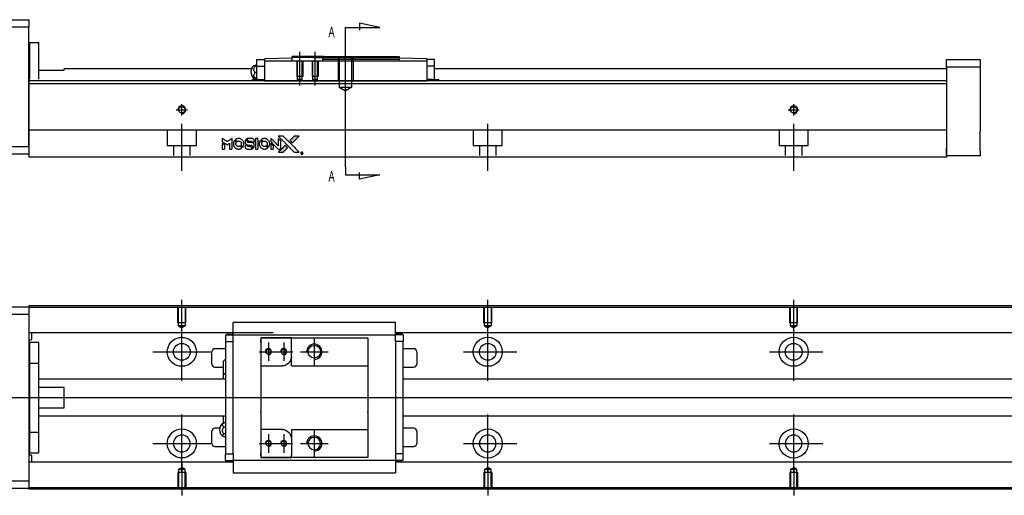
# Model space of a CAD drawing. Header units: millimetres. Extents: x -295 to 3135, y -1402 to 860.
# Tile 8 of 31: x -26 to 296, y -810 to -654. Entities that reach past the tile are written whole.
import ezdxf
from ezdxf.lldxf.tags import DXFTag

# ---------------------------------------------------------------- set-up
doc = ezdxf.new("R2010")
doc.units = ezdxf.units.MM
doc.layers.get('0').update_dxf_attribs({"linetype": 'CONTINUOUS'})
doc.styles.add('CHN', font='Microsoft JhengHei.ttf')
tags = doc.linetypes.add('DASHED', pattern=[25.72, 12.86, -12.86]).pattern_tags.tags
tags[6:7] = [DXFTag(74, 4), DXFTag(75, 0), DXFTag(340, '0'), DXFTag(46, 0.0), DXFTag(50, 0.0), DXFTag(44, 0.0), DXFTag(45, 0.0)]
tags[4:5] = [DXFTag(74, 4), DXFTag(75, 0), DXFTag(340, '0'), DXFTag(46, 0.0), DXFTag(50, 0.0), DXFTag(44, 0.0), DXFTag(45, 0.0)]
tags = doc.linetypes.add('HIDDEN', pattern=[0.5, 0.25, -0.25]).pattern_tags.tags
tags[6:7] = [DXFTag(74, 4), DXFTag(75, 0), DXFTag(340, '0'), DXFTag(46, 0.0), DXFTag(50, 0.0), DXFTag(44, 0.0), DXFTag(45, 0.0)]
tags[4:5] = [DXFTag(74, 4), DXFTag(75, 0), DXFTag(340, '0'), DXFTag(46, 0.0), DXFTag(50, 0.0), DXFTag(44, 0.0), DXFTag(45, 0.0)]

# ---------------------------------------------------------------- blocks, each defined once
blk = doc.blocks.new('MosionX logo(完整正式版)')
h = blk.add_hatch(color=22)
h.dxf.hatch_style = 1
h.paths.add_polyline_path([(-1416, 1831), (-1517, 1831), (-1619, 1831), (-1707, 1742, 0.000288), (-1740, 1709, 0.000479), (-1769, 1680, 0.000013), (-1794, 1654, 0.197177), (-1794, 1654, 0.197497), (-1794, 1653, 0.00004), (-1779, 1638, 0.000834), (-1763, 1622, 0.000506), (-1744, 1603), (-1694, 1552), (-1555, 1692)])
h.paths.add_polyline_path([(-1892, 1355), (-1942, 1405, 0.000476), (-1962, 1424, 0.000789), (-1978, 1441, 0.000035), (-1993, 1455, 0.19758), (-1993, 1456, 0.198396), (-1994, 1455, 0.000019), (-2014, 1435, 0.000582), (-2036, 1413, 0.000351), (-2062, 1387, 0.000108), (-2174, 1275, 0.000692), (-2230, 1218, 0.000077), (-2269, 1179, 0.197527), (-2269, 1178, 0.410181), (-2269, 1177, 0.000493), (-2248, 1177, 0.002424), (-2219, 1177, 0.000529), (-2169, 1177), (-2070, 1177), (-1981, 1266)])
at = {"color": 22}
for points in [[(-4562, 1668), (-4562, 1603), (-4545, 1592, -0.000297), (-4534, 1586, -0.000037), (-4510, 1571, -0.000043), (-4482, 1554, -0.000036), (-4452, 1535, 0.000044), (-4422, 1517, 0.000063), (-4396, 1501, 0.000035), (-4374, 1488, 0.0009), (-4368, 1484), (-4360, 1479), (-4348, 1486, 0.001175), (-4342, 1490, 0.000208), (-4329, 1498, 0.000225), (-4315, 1506, 0.000203), (-4300, 1516, -0.000711), (-4286, 1525, -0.001119), (-4274, 1532, -0.000263), (-4263, 1539, -0.04589), (-4262, 1539, -0.519312), (-4261, 1539, -0.001914), (-4261, 1521, -0.003124), (-4260, 1493, -0.000285), (-4260, 1421), (-4260, 1303), (-4219, 1303, 0.001727), (-4189, 1303, 0.025279), (-4179, 1303, 0.073886), (-4173, 1305, 0.07426), (-4167, 1308, 0.03264), (-4166, 1310, 0.01784), (-4164, 1311, 0.017712), (-4163, 1313, 0.026854), (-4162, 1315), (-4160, 1319), (-4160, 1526), (-4159, 1733), (-4162, 1731, -0.004595), (-4163, 1730, -0.00016), (-4169, 1726, -0.000298), (-4177, 1722, -0.000208), (-4185, 1717, 0.000986), (-4210, 1701, 0.00025), (-4250, 1676, 0.000268), (-4292, 1650, 0.000436), (-4329, 1627, -0.002932), (-4341, 1619, -0.004718), (-4351, 1613, -0.001113), (-4360, 1608, -0.227179), (-4361, 1608, -0.045982), (-4362, 1608, -0.000145), (-4374, 1616, -0.000825), (-4387, 1624, -0.000517), (-4403, 1634, 0.000056), (-4458, 1668, 0.000289), (-4488, 1687, 0.000481), (-4511, 1701, 0.000418), (-4535, 1715), (-4562, 1732)], [(-4068, 1643, 0.064158), (-4094, 1594, 0.06356), (-4108, 1539, 0.064004), (-4107, 1483, 0.066747), (-4091, 1429, 0.04321), (-4073, 1396, 0.044737), (-4050, 1367, 0.044901), (-4021, 1342, 0.044184), (-3989, 1323, 0.026293), (-3965, 1313, 0.033344), (-3941, 1306, 0.033227), (-3917, 1303, 0.025815), (-3890, 1302, 0.023119), (-3864, 1304, 0.031044), (-3841, 1308, 0.031337), (-3819, 1315, 0.024258), (-3796, 1325, 0.015622), (-3788, 1329, 0.008495), (-3778, 1335, 0.008415), (-3769, 1341, 0.020814), (-3763, 1346), (-3760, 1348), (-3791, 1379, 0.002843), (-3814, 1403, 0.033917), (-3823, 1411, 0.087906), (-3831, 1414, 0.073302), (-3839, 1416, 0.022047), (-3843, 1415, 0.026465), (-3847, 1415, 0.022233), (-3851, 1414, 0.009985), (-3857, 1412, -0.039011), (-3876, 1407, -0.044398), (-3896, 1406, -0.045096), (-3915, 1408, -0.04265), (-3934, 1413, -0.071154), (-3961, 1428, -0.068827), (-3983, 1450, -0.068713), (-3998, 1476, -0.070507), (-4005, 1506, -0.028605), (-4006, 1519, -0.031418), (-4005, 1531, -0.031044), (-4002, 1544, -0.02668), (-3998, 1556, 0.038913), (-3996, 1564, 0.043732), (-3995, 1571, 0.047754), (-3995, 1578, 0.075756), (-3997, 1583, 0.07294), (-3999, 1586, 0.003456), (-4006, 1594, 0.005023), (-4017, 1605, 0.002422), (-4030, 1619, 0.000819), (-4042, 1631, 0.001349), (-4053, 1641, 0.0001), (-4062, 1650, 0.205335), (-4062, 1651, 0.219821), (-4063, 1650, 0.002494), (-4064, 1648, 0.007089), (-4066, 1646, 0.004494)], [(-3917, 1731, 0.024131), (-3935, 1728, 0.022344), (-3954, 1723, 0.021883), (-3972, 1717, 0.020884), (-3990, 1709, 0.010669), (-4000, 1703, 0.010389), (-4011, 1697, 0.010913), (-4020, 1692, 0.022227), (-4026, 1687), (-4029, 1685), (-3996, 1653, 0.002452), (-3984, 1640, 0.003628), (-3972, 1630, 0.001662), (-3963, 1621, 0.070159), (-3960, 1619, 0.047671), (-3958, 1618, 0.018624), (-3956, 1618, 0.017921), (-3953, 1617, 0.018804), (-3950, 1617, 0.018255), (-3946, 1617, 0.041312), (-3943, 1617, 0.037164), (-3939, 1618, 0.012342), (-3935, 1620, -0.015101), (-3924, 1624, -0.035998), (-3916, 1626, -0.033244), (-3907, 1627, -0.011249), (-3894, 1627, -0.004059), (-3883, 1627, -0.019693), (-3877, 1627, -0.027943), (-3872, 1626, -0.014411), (-3866, 1624, -0.033089), (-3851, 1619, -0.033887), (-3838, 1613, -0.034021), (-3825, 1604, -0.033942), (-3814, 1594, -0.02816), (-3804, 1582, -0.035032), (-3796, 1570, -0.035269), (-3790, 1557, -0.029196), (-3785, 1543, -0.037862), (-3782, 1526, -0.043657), (-3782, 1510, -0.043064), (-3784, 1494, -0.035184), (-3790, 1477, 0.033699), (-3792, 1470, 0.052815), (-3793, 1463, 0.059167), (-3793, 1456, 0.058972), (-3791, 1450, 0.059208), (-3788, 1445, 0.021125), (-3783, 1439, 0.008691), (-3773, 1429, 0.000851), (-3749, 1405, 0.001873), (-3736, 1393, 0.013884), (-3730, 1387, 0.022355), (-3726, 1385, 0.341453), (-3725, 1385, 0.073011), (-3722, 1388, 0.004587), (-3714, 1399, 0.00748), (-3707, 1411, 0.016837), (-3702, 1420, 0.028606), (-3692, 1443, 0.031352), (-3685, 1465, 0.031004), (-3681, 1489, 0.0268), (-3680, 1514, 0.026698), (-3681, 1541, 0.03002), (-3686, 1566, 0.030357), (-3693, 1590, 0.028554), (-3703, 1614, 0.062944), (-3732, 1658, 0.062206), (-3772, 1694, 0.062448), (-3819, 1719, 0.064355), (-3870, 1731, 0.017377), (-3880, 1731, 0.008369), (-3893, 1731, 0.008367), (-3907, 1731, 0.01757)], [(-3610, 1675, 0.023289), (-3616, 1665, 0.026845), (-3621, 1655, 0.026047), (-3626, 1644, 0.019751), (-3629, 1631, 0.013249), (-3631, 1624, 0.025169), (-3631, 1618, 0.016532), (-3632, 1611, 0.002937), (-3632, 1598, 0.003317), (-3632, 1586, 0.011808), (-3631, 1578, 0.01777), (-3631, 1572, 0.021476), (-3630, 1567, 0.04325), (-3623, 1544, 0.045753), (-3612, 1523, 0.04649), (-3598, 1505, 0.047672), (-3581, 1490, 0.025315), (-3573, 1485, 0.015208), (-3564, 1480, 0.01512), (-3554, 1476, 0.022488), (-3546, 1473, 0.027857), (-3532, 1469, 0.034138), (-3519, 1467, 0.014286), (-3499, 1467, 0.00124), (-3449, 1467, -0.00103), (-3418, 1467, -0.002552), (-3396, 1466, -0.001594), (-3379, 1466, -0.047676), (-3374, 1466, -0.085307), (-3367, 1463, -0.097789), (-3361, 1457, -0.085947), (-3357, 1450, -0.051339), (-3356, 1440, 0.014634), (-3355, 1436, 0.015028), (-3355, 1433, 0.014927), (-3354, 1430, 0.059415), (-3353, 1429, 0.070595), (-3351, 1425, 0.00028), (-3315, 1389, 0.000111), (-3279, 1352, 0.200239), (-3277, 1352, 0.268906), (-3276, 1352, 0.001866), (-3271, 1361, 0.007532), (-3267, 1370, 0.017818), (-3263, 1376, 0.013256), (-3261, 1383, 0.011636), (-3258, 1391, 0.011528), (-3256, 1399, 0.012303), (-3254, 1407, 0.0423), (-3252, 1419, 0.013657), (-3252, 1437, 0.013857), (-3252, 1455, 0.037428), (-3254, 1468, 0.014927), (-3256, 1477, 0.0122), (-3259, 1486, 0.012518), (-3262, 1494, 0.023062), (-3265, 1501, 0.065961), (-3281, 1525, 0.06055), (-3304, 1545, 0.059676), (-3331, 1559, 0.060497), (-3360, 1567, 0.025683), (-3367, 1567, 0.001528), (-3386, 1567, 0.002124), (-3410, 1568, 0.001173), (-3439, 1568, -0.000809), (-3490, 1568, -0.017164), (-3506, 1568, -0.063931), (-3514, 1570, -0.108429), (-3520, 1573, -0.052941), (-3523, 1577, -0.063675), (-3525, 1582, -0.050562), (-3526, 1587, -0.020337), (-3527, 1595, 0.009897), (-3528, 1599, 0.016482), (-3528, 1603, 0.019019), (-3529, 1606, 0.06043), (-3530, 1608, 0.076267), (-3533, 1613, 0.00054), (-3566, 1646, 0.000307), (-3601, 1680, 0.142594), (-3604, 1681, 0.232419), (-3604, 1681, 0.022995), (-3606, 1680, 0.024627), (-3608, 1678, 0.015407)], [(-3516, 1731, 0.018538), (-3522, 1730, 0.010695), (-3530, 1729, 0.01068), (-3538, 1727, 0.017678), (-3544, 1725, 0.013849), (-3551, 1722, 0.011814), (-3559, 1719, 0.004513), (-3566, 1716, 0.290035), (-3566, 1715, 0.196418), (-3566, 1714, 0.000124), (-3554, 1702, 0.001477), (-3540, 1688, 0.000898), (-3524, 1671), (-3481, 1629), (-3427, 1628, -0.001471), (-3387, 1628, -0.028714), (-3374, 1627, -0.097073), (-3367, 1625, -0.084199), (-3361, 1620, -0.042698), (-3359, 1616, -0.053912), (-3357, 1612, -0.051004), (-3356, 1608, -0.032967), (-3355, 1602, 0.00807), (-3355, 1600, 0.003023), (-3355, 1596, 0.002994), (-3355, 1592, 0.003629), (-3355, 1588), (-3354, 1579), (-3313, 1579, 0.001618), (-3293, 1579, 0.005206), (-3280, 1579, 0.00535), (-3271, 1579, 0.060675), (-3268, 1580, 0.048484), (-3266, 1581, 0.02389), (-3264, 1582, 0.022812), (-3261, 1584, 0.02462), (-3259, 1586, 0.061781), (-3255, 1591, 0.080179), (-3253, 1596, 0.048561), (-3252, 1604, 0.010021), (-3251, 1619, 0.016602), (-3252, 1638, 0.031409), (-3254, 1653, 0.036474), (-3258, 1666, 0.03439), (-3263, 1679, 0.065928), (-3277, 1699, 0.069066), (-3296, 1715, 0.065697), (-3319, 1725, 0.051559), (-3346, 1731, 0.020904), (-3360, 1731, 0.000451), (-3431, 1731, 0.000419), (-3502, 1732, 0.022759)], [(-3202, 1517), (-3202, 1303), (-3160, 1303), (-3118, 1303), (-3113, 1306, 0.071429), (-3109, 1309, 0.054799), (-3105, 1313, 0.053585), (-3102, 1318, 0.060698), (-3101, 1323, 0.033975), (-3100, 1332, 0.000112), (-3100, 1441, 0.000726), (-3100, 1548, 0.001084), (-3101, 1641), (-3102, 1732), (-3152, 1732), (-3202, 1732)], [(-3011, 1643, 0.018008), (-3017, 1634, 0.009842), (-3023, 1622, 0.009807), (-3030, 1610, 0.015716), (-3035, 1599, 0.048467), (-3047, 1561, 0.045841), (-3052, 1520, 0.046006), (-3049, 1479, 0.049638), (-3039, 1441, 0.064819), (-3012, 1391, 0.06695), (-2974, 1350, 0.066691), (-2926, 1320, 0.063505), (-2872, 1304, 0.03135), (-2858, 1302, 0.010439), (-2837, 1302, 0.010391), (-2817, 1302, 0.032408), (-2803, 1304, 0.015696), (-2787, 1307, 0.018095), (-2771, 1312, 0.018551), (-2757, 1317, 0.018352), (-2743, 1323, 0.015568), (-2733, 1328, 0.009832), (-2723, 1334, 0.009795), (-2713, 1341, 0.023727), (-2706, 1346), (-2703, 1348), (-2734, 1379, 0.001528), (-2751, 1397, 0.010022), (-2760, 1406, 0.019586), (-2766, 1411, 0.061865), (-2771, 1413, 0.055054), (-2777, 1415, 0.061607), (-2784, 1416, 0.048725), (-2792, 1415, 0.020221), (-2802, 1412, -0.017722), (-2813, 1409, -0.02685), (-2822, 1407, -0.02759), (-2832, 1406, -0.020233), (-2843, 1406, -0.04793), (-2864, 1409, -0.048386), (-2883, 1416, -0.047866), (-2901, 1426, -0.044964), (-2917, 1440, -0.04333), (-2931, 1457, -0.050921), (-2941, 1475, -0.051473), (-2946, 1495, -0.0459), (-2948, 1516, -0.019014), (-2948, 1526, -0.024114), (-2947, 1535, -0.025081), (-2945, 1544, -0.023892), (-2942, 1553, 0.008624), (-2939, 1560, 0.026486), (-2938, 1564, 0.035074), (-2937, 1568, 0.02756), (-2937, 1573, 0.087163), (-2939, 1580, 0.073291), (-2942, 1587, 0.028074), (-2951, 1596, 0.002594), (-2973, 1619), (-3005, 1651)], [(-2860, 1730, 0.023681), (-2878, 1728, 0.022402), (-2896, 1723, 0.021929), (-2914, 1717, 0.020503), (-2931, 1709, 0.013745), (-2941, 1704, 0.009767), (-2952, 1698, 0.009658), (-2962, 1691, 0.027804), (-2968, 1687), (-2971, 1685), (-2939, 1653, 0.002053), (-2924, 1638, 0.006738), (-2914, 1628, 0.007826), (-2907, 1622, 0.063909), (-2903, 1619, 0.061532), (-2897, 1617, 0.068674), (-2891, 1617, 0.052072), (-2885, 1618, 0.019648), (-2875, 1621, -0.018366), (-2864, 1624, -0.0288), (-2854, 1626, -0.029061), (-2844, 1627, -0.019155), (-2832, 1627, -0.053809), (-2807, 1624, -0.058833), (-2784, 1615, -0.058566), (-2764, 1601, -0.052525), (-2746, 1582, -0.044733), (-2737, 1566, -0.040573), (-2729, 1547, -0.041123), (-2725, 1529, -0.04951), (-2725, 1511, -0.017369), (-2725, 1502, -0.024255), (-2727, 1495, -0.023787), (-2729, 1487, -0.015798), (-2732, 1479, 0.010631), (-2734, 1474, 0.033653), (-2735, 1470, 0.037806), (-2736, 1467, 0.016307), (-2736, 1462, 0.068179), (-2734, 1453, 0.095747), (-2731, 1446, 0.033418), (-2722, 1436, 0.002133), (-2695, 1409, 0.001452), (-2680, 1395, 0.012393), (-2673, 1388, 0.020479), (-2668, 1385, 0.344362), (-2667, 1385, 0.074287), (-2663, 1388, 0.005454), (-2656, 1400, 0.008391), (-2649, 1412, 0.017097), (-2643, 1422, 0.027375), (-2635, 1442, 0.02835), (-2628, 1463, 0.027723), (-2624, 1485, 0.023913), (-2623, 1509, 0.027047), (-2623, 1537, 0.031685), (-2627, 1563, 0.032425), (-2634, 1588, 0.031013), (-2644, 1612, 0.037914), (-2661, 1641, 0.040153), (-2682, 1667, 0.039834), (-2707, 1688, 0.036173), (-2736, 1707, 0.040752), (-2765, 1719, 0.035885), (-2796, 1728, 0.035491), (-2828, 1731, 0.037615)], [(-2572, 1669), (-2572, 1604), (-2422, 1453), (-2271, 1303), (-2229, 1303, 0.0008), (-2202, 1303, 0.010795), (-2192, 1303, 0.030495), (-2186, 1304, 0.080372), (-2183, 1305, 0.03816), (-2179, 1308, 0.041799), (-2176, 1310, 0.042486), (-2174, 1314, 0.042078), (-2172, 1317, 0.099276), (-2170, 1322, 0.003302), (-2170, 1343, 0.002586), (-2170, 1380, 0.000204), (-2170, 1477), (-2170, 1633), (-2221, 1683), (-2271, 1733), (-2271, 1583), (-2272, 1433), (-2419, 1582, 0.000253), (-2476, 1639, 0.000412), (-2524, 1687, 0.000041), (-2567, 1730, 0.041338), (-2570, 1732), (-2572, 1734)], [(-2150, 1708, -0.000056), (-2089, 1647, -0.000021), (-2004, 1562, -0.000021), (-1911, 1469, -0.000025), (-1823, 1381), (-1619, 1177), (-1518, 1177), (-1417, 1177), (-1553, 1315, 0.000274), (-1619, 1381, 0.000123), (-1705, 1467, 0.000121), (-1797, 1559, 0.000165), (-1879, 1641), (-2068, 1831), (-2170, 1831), (-2272, 1831)], [(-1707, 1742, 0.000288), (-1740, 1709, 0.000479), (-1769, 1680, 0.000013), (-1794, 1654, 0.197177), (-1794, 1654, 0.197497), (-1794, 1653, 0.00004), (-1779, 1638, 0.000836), (-1763, 1622, 0.000505), (-1744, 1603), (-1694, 1552), (-1555, 1692), (-1416, 1831), (-1517, 1831), (-1619, 1831)], [(-4562, 1417), (-4562, 1303), (-4521, 1303, 0.000842), (-4494, 1303, 0.010591), (-4484, 1303, 0.028995), (-4479, 1303, 0.069543), (-4475, 1305, 0.051063), (-4471, 1307, 0.039932), (-4468, 1310, 0.039414), (-4465, 1314, 0.045845), (-4462, 1318, 0.094811), (-4461, 1322, 0.007124), (-4461, 1333, 0.004713), (-4461, 1352, 0.000534), (-4461, 1395), (-4461, 1469), (-4471, 1475, 0.000828), (-4502, 1494, 0.000879), (-4532, 1513, 0.000048), (-4561, 1530, 0.137596), (-4562, 1531, 0.413028), (-4562, 1530, 0.000016), (-4562, 1497, 0.000623), (-4562, 1460, 0.000374)], [(-3615, 1454, 0.065483), (-3620, 1451, 0.053271), (-3625, 1447, 0.052018), (-3628, 1443, 0.0556), (-3631, 1437, 0.036839), (-3632, 1434, 0.026922), (-3632, 1430, 0.016905), (-3633, 1424, 0.004317), (-3633, 1416, 0.016369), (-3632, 1397, 0.029936), (-3630, 1382, 0.03418), (-3627, 1369, 0.031327), (-3621, 1356, 0.046935), (-3612, 1340, 0.054053), (-3600, 1327, 0.053701), (-3585, 1317, 0.045364), (-3568, 1309, 0.032479), (-3552, 1305, 0.03386), (-3537, 1303, 0.013578), (-3512, 1303, 0.001155), (-3450, 1303, 0.000413), (-3396, 1303, 0.005008), (-3375, 1304, 0.013199), (-3364, 1304, 0.033956), (-3355, 1305, 0.013909), (-3347, 1308, 0.010864), (-3337, 1310, 0.010938), (-3329, 1313, 0.028702), (-3323, 1316), (-3318, 1318), (-3362, 1362), (-3405, 1406), (-3455, 1406, -0.001504), (-3477, 1406, -0.00328), (-3493, 1406, -0.001901), (-3506, 1406, -0.061333), (-3510, 1407, -0.063621), (-3514, 1409, -0.048633), (-3518, 1412, -0.046769), (-3522, 1415, -0.047961), (-3525, 1420, -0.02678), (-3526, 1424, -0.050957), (-3527, 1427, -0.029398), (-3528, 1431, -0.00401), (-3528, 1441), (-3529, 1456), (-3569, 1456, 0.001061), (-3593, 1456, 0.009147), (-3604, 1455, 0.020721), (-3611, 1455, 0.051619)], [(-2572, 1416), (-2572, 1303), (-2530, 1303), (-2488, 1303), (-2483, 1306, 0.03146), (-2480, 1308, 0.026444), (-2478, 1310, 0.026444), (-2476, 1312, 0.031457), (-2475, 1314), (-2472, 1319), (-2471, 1375), (-2471, 1431), (-2521, 1481, 0.000745), (-2540, 1499, 0.001228), (-2556, 1515, 0.000087), (-2571, 1529, 0.195134), (-2571, 1530, 0.412117), (-2572, 1529, 0.000048), (-2572, 1496, 0.00109), (-2572, 1460, 0.000653)], [(-2062, 1387, 0.000108), (-2174, 1275, 0.000692), (-2230, 1218, 0.000077), (-2269, 1179, 0.197527), (-2269, 1178, 0.410182), (-2269, 1177, 0.000493), (-2248, 1177, 0.002424), (-2219, 1177, 0.000529), (-2170, 1177), (-2070, 1177), (-1981, 1266), (-1892, 1355), (-1942, 1405, 0.000476), (-1962, 1424, 0.000789), (-1978, 1441, 0.000035), (-1993, 1455, 0.19758), (-1993, 1456, 0.198396), (-1994, 1455, 0.000019), (-2014, 1435, 0.000582), (-2036, 1413, 0.000351)], [(-1319, 1173, 0.082374), (-1332, 1167, 0.083404), (-1342, 1157, 0.082663), (-1349, 1145, 0.07897), (-1351, 1130, 0.084941), (-1349, 1114, 0.08953), (-1341, 1100, 0.090743), (-1329, 1090, 0.090193), (-1313, 1085, 0.10067), (-1296, 1085, 0.099454), (-1281, 1093, 0.097736), (-1269, 1106, 0.09365), (-1263, 1122, 0.07584), (-1263, 1135, 0.068415), (-1267, 1148, 0.068328), (-1274, 1159, 0.075277), (-1283, 1168, 0.059367), (-1291, 1172, 0.048986), (-1300, 1174, 0.048519), (-1310, 1174, 0.055347)], [(-1325, 1129), (-1325, 1104), (-1322, 1104), (-1319, 1104), (-1319, 1114), (-1319, 1125), (-1313, 1125), (-1306, 1126), (-1302, 1119, -0.003356), (-1300, 1116, -0.002757), (-1298, 1113, -0.002784), (-1296, 1110, -0.007382), (-1295, 1108, 0.019487), (-1294, 1105, 0.098302), (-1293, 1104, 0.116932), (-1291, 1104, 0.032798), (-1289, 1104), (-1285, 1104), (-1288, 1108, 0.005748), (-1289, 1111, 0.002522), (-1291, 1114, 0.002495), (-1293, 1117, 0.00334), (-1295, 1120), (-1299, 1126), (-1296, 1128, 0.066516), (-1292, 1130, 0.085926), (-1290, 1133, 0.082934), (-1289, 1137, 0.05747), (-1289, 1141, 0.023576), (-1289, 1144, 0.043538), (-1289, 1146, 0.050891), (-1290, 1148, 0.049897), (-1291, 1149, 0.067884), (-1295, 1152, 0.077412), (-1298, 1154, 0.049266), (-1304, 1154, 0.012208), (-1313, 1155), (-1325, 1155)], [(-1298, 1147, -0.120545), (-1296, 1144, -0.09136), (-1295, 1141, -0.087576), (-1296, 1137, -0.098026), (-1297, 1134, -0.079907), (-1299, 1133, -0.087697), (-1300, 1132, -0.041371), (-1303, 1132, -0.005557), (-1309, 1132), (-1319, 1131), (-1319, 1140), (-1319, 1149), (-1310, 1149, -0.007471), (-1305, 1149, -0.035301), (-1302, 1148, -0.060486), (-1300, 1148, -0.063546)]]:
    blk.add_lwpolyline(points, format="xyb", close=True, dxfattribs=at)

msp = doc.modelspace()

# ---------------------------------------------------------------- linework, layer by layer
at = {"linetype": 'Continuous'}
for p, q in [((-81.71, -654.47), (-22.71, -654.47)), ((-22.71, -654.47), (-22.71, -656.97)), ((-22.71, -656.97), (-81.71, -656.97)), ((-22.71, -695.97), (-22.71, -656.97)), ((-22.41, -661.97), (-19.41, -661.97)), ((-22.41, -673.92), (-22.41, -661.97)), ((-22.41, -661.97), (-19.41, -661.97)), ((-22.41, -673.92), (-22.41, -661.97)), ((-19.41, -673.92), (-19.41, -661.97)), ((-19.41, -673.92), (-19.41, -661.97)), ((-22.41, -665.22), (-22.71, -665.22)), ((-22.41, -665.22), (-22.71, -665.22)), ((51.38, -669.41), (51.84, -669.41)), ((51.84, -669.72), (51.84, -667.52)), ((51.84, -667.52), (54.34, -667.52)), ((54.34, -667.52), (54.34, -667.45)), ((54.34, -667.52), (54.34, -668.02)), ((54.34, -668.02), (54.34, -672.52)), ((107.34, -668.02), (54.34, -668.02)), ((63.34, -667.02), (54.53, -667.25)), ((73.64, -666.52), (63.34, -666.52)), ((63.34, -666.82), (63.34, -666.52)), ((63.34, -667.02), (63.34, -666.82)), ((70.34, -666.82), (63.34, -666.82)), ((63.34, -668.02), (63.34, -667.02)), ((70.34, -666.82), (73.34, -666.82)), ((73.64, -666.52), (73.34, -666.82)), ((73.34, -667.52), (73.34, -666.82)), ((98.34, -667.52), (73.34, -667.52)), ((73.34, -668.02), (73.34, -667.52)), ((73.64, -666.52), (98.34, -666.52)), ((98.34, -666.52), (98.34, -667.52)), ((107.14, -667.25), (98.34, -667.02)), ((98.34, -667.52), (98.34, -668.02)), ((107.34, -667.45), (107.34, -667.52)), ((107.34, -667.52), (107.34, -668.02)), ((109.84, -667.52), (107.34, -667.52)), ((107.34, -668.02), (107.34, -672.52)), ((109.84, -669.72), (109.84, -667.52)), ((277.29, -667.52), (288.29, -667.52)), ((277.29, -670.02), (277.29, -667.52)), ((288.29, -667.52), (288.29, -670.02)), ((-19.41, -670.97), (-11.21, -670.97)), ((50.05, -670.52), (-11.21, -670.52)), ((-11.21, -670.97), (-11.21, -670.52)), ((51.84, -669.65), (51.38, -669.65)), ((51.84, -671.75), (51.38, -671.75)), ((51.84, -669.72), (54.34, -669.72)), ((51.84, -673.02), (51.84, -669.72)), ((54.34, -672.52), (54.34, -674.28)), ((107.34, -669.72), (107.34, -672.99)), ((109.84, -669.72), (107.34, -669.72)), ((109.84, -673.02), (109.84, -669.72)), ((277.29, -670.52), (109.84, -670.52)), ((110.11, -670.52), (109.84, -670.52)), ((288.29, -670.02), (277.29, -670.02)), ((277.29, -670.02), (277.29, -696.52)), ((288.29, -670.02), (288.29, -675.52)), ((76.54, -674.47), (-22.71, -674.47)), ((277.29, -675.47), (-22.71, -675.47)), ((50.45, -674.02), (50.34, -674.02)), ((50.34, -674.47), (50.34, -674.02)), ((52.15, -674.02), (50.45, -674.02)), ((50.45, -674.02), (50.45, -674.47)), ((51.84, -673.63), (51.38, -673.63)), ((51.84, -674.02), (51.84, -673.02)), ((52.15, -674.02), (54.34, -674.02)), ((52.15, -674.02), (52.15, -674.47)), ((54.34, -674.28), (54.34, -674.45)), ((54.34, -674.45), (107.34, -674.45)), ((54.34, -674.45), (54.34, -674.47)), ((277.29, -674.47), (76.54, -674.47)), ((107.34, -672.99), (107.34, -674.28)), ((109.18, -674.02), (107.34, -674.02)), ((107.34, -674.28), (107.34, -674.44)), ((107.34, -674.45), (107.34, -674.47)), ((109.18, -674.02), (111.22, -674.02)), ((109.18, -674.02), (109.18, -674.47)), ((109.84, -674.02), (109.84, -673.02)), ((111.22, -674.02), (111.34, -674.02)), ((111.22, -674.02), (111.22, -674.47)), ((111.34, -674.47), (111.34, -674.02)), ((277.29, -675.47), (277.29, -690.17)), ((288.29, -682.02), (288.29, -691.02)), ((-22.71, -690.12), (-22.71, -696.92)), ((72.38, -690.67), (-22.71, -690.67)), ((277.29, -690.67), (72.38, -690.67)), ((277.29, -690.17), (277.29, -690.67)), ((277.29, -690.67), (277.29, -697.47)), ((-37.71, -695.97), (-22.71, -695.97)), ((-22.71, -696.92), (-22.71, -699.47)), ((277.29, -699.02), (277.29, -696.52)), ((277.29, -697.47), (277.29, -699.47)), ((288.29, -697.52), (288.29, -699.02)), ((-22.71, -698.47), (-37.71, -698.47)), ((70.13, -699.47), (-22.71, -699.47)), ((277.29, -699.47), (70.13, -699.47)), ((288.29, -699.02), (277.29, -699.02)), ((-81.71, -748.38), (-22.71, -748.38)), ((59.43, -748.09), (-22.71, -748.09)), ((-22.71, -748.09), (-22.71, -748.38)), ((-22.71, -748.38), (-22.71, -750.88)), ((59.3, -748.59), (-22.71, -748.59)), ((377.29, -748.59), (59.3, -748.59)), ((377.29, -748.09), (59.43, -748.09)), ((-22.71, -750.88), (-81.71, -750.88)), ((-22.71, -750.88), (-22.71, -805.38)), ((44.09, -757.23), (44.09, -753.52)), ((97.09, -753.52), (44.09, -753.52)), ((97.09, -753.52), (44.09, -753.52)), ((97.09, -753.66), (97.09, -753.52)), ((97.09, -757.23), (97.09, -753.66)), ((57.16, -756.91), (-22.71, -756.91)), ((-22.71, -759.2), (-21.91, -759.2)), ((-21.71, -759), (-21.71, -756.91)), ((44.09, -756.91), (40.72, -756.91)), ((41.59, -757.56), (41.59, -759.76)), ((41.59, -757.56), (44.09, -757.56)), ((42.24, -757.36), (42.24, -756.91)), ((42.24, -757.36), (44.09, -757.36)), ((44.09, -757.56), (44.09, -757.23)), ((44.09, -758.56), (44.09, -757.56)), ((44.09, -757.56), (97.09, -757.56)), ((44.09, -759.76), (44.09, -758.56)), ((53.09, -758.56), (53.09, -760.06)), ((63.09, -758.56), (53.09, -758.56)), ((53.09, -758.56), (63.09, -758.56)), ((53.09, -760.06), (53.09, -759.06)), ((63.09, -758.56), (88.09, -758.56)), ((63.09, -759.26), (63.09, -758.56)), ((63.09, -764.73), (63.09, -759.26)), ((88.09, -758.56), (88.09, -759.56)), ((88.09, -759.56), (88.09, -767.43)), ((377.29, -756.91), (97.09, -756.91)), ((100.45, -756.91), (97.09, -756.91)), ((97.09, -757.56), (97.09, -757.23)), ((99.27, -757.26), (97.09, -757.26)), ((99.59, -757.56), (97.09, -757.56)), ((97.09, -758.56), (97.09, -757.56)), ((97.09, -759.76), (97.09, -758.56)), ((99.27, -757.26), (99.27, -756.91)), ((99.59, -757.56), (99.59, -759.76)), ((-19.41, -760.13), (-22.41, -760.13)), ((-19.41, -760.13), (-22.41, -760.13)), ((-22.41, -766.82), (-22.41, -760.13)), ((-22.41, -766.82), (-22.41, -760.13)), ((-19.41, -766.82), (-19.41, -760.13)), ((-19.41, -766.82), (-19.41, -760.13)), ((41.59, -762.13), (38.09, -762.13)), ((41.59, -759.76), (44.09, -759.76)), ((41.59, -759.76), (41.59, -796.51)), ((44.09, -760.24), (44.09, -759.76)), ((44.09, -760.24), (44.09, -759.8)), ((44.09, -796.03), (44.09, -760.24)), ((53.09, -760.06), (53.09, -767.73)), ((97.09, -759.76), (97.09, -760.24)), ((99.59, -759.76), (97.09, -759.76)), ((97.09, -759.8), (97.09, -760.24)), ((97.09, -760.24), (97.09, -796.03)), ((99.59, -796.51), (99.59, -759.76)), ((103.09, -762.13), (99.59, -762.13)), ((37.09, -767.13), (37.09, -763.13)), ((63.09, -767.73), (63.09, -764.73)), ((104.09, -763.13), (104.09, -767.13)), ((-22.41, -767.38), (-22.71, -767.38)), ((-22.41, -767.38), (-22.71, -767.38)), ((-22.41, -789.45), (-22.41, -766.82)), ((-22.41, -766.82), (-19.41, -766.82)), ((-22.41, -789.45), (-22.41, -766.82)), ((-19.41, -789.45), (-19.41, -766.82)), ((-19.41, -789.45), (-19.41, -766.82)), ((38.09, -768.13), (40.94, -768.13)), ((40.94, -770.05), (40.94, -766.2)), ((53.09, -767.73), (53.09, -773.13)), ((53.09, -767.73), (60.09, -767.73)), ((63.09, -767.73), (88.09, -767.73)), ((88.09, -767.43), (88.09, -767.73)), ((88.09, -767.73), (88.09, -773.13)), ((99.59, -768.13), (103.09, -768.13)), ((41.59, -772.13), (-19.41, -772.13)), ((40.94, -772.13), (40.94, -770.05)), ((40.94, -772.13), (40.94, -770.05)), ((40.94, -772.13), (40.94, -770.05)), ((377.29, -772.13), (99.59, -772.13)), ((-11.21, -774.82), (-19.41, -774.82)), ((-11.21, -781.45), (-11.21, -774.82)), ((53.09, -773.13), (53.09, -773.43)), ((53.09, -773.43), (53.09, -782.83)), ((88.09, -773.13), (88.09, -773.43)), ((88.09, -773.43), (88.09, -782.83)), ((-19.41, -781.45), (-11.21, -781.45)), ((-19.41, -784.13), (41.59, -784.13)), ((40.94, -786.46), (40.94, -784.13)), ((53.09, -783.13), (53.09, -782.83)), ((53.09, -783.13), (53.09, -788.53)), ((88.09, -783.13), (88.09, -782.83)), ((88.09, -783.13), (88.09, -788.53)), ((99.59, -784.13), (377.29, -784.13)), ((39.64, -788.13), (38.09, -788.13)), ((41.59, -786.34), (41.13, -786.34)), ((41.13, -787.69), (41.59, -787.69)), ((60.09, -788.53), (53.09, -788.53)), ((53.09, -788.53), (53.09, -796.21)), ((63.09, -788.53), (63.09, -791.53)), ((63.09, -788.53), (88.09, -788.53)), ((88.09, -788.83), (88.09, -788.53)), ((103.09, -788.13), (99.59, -788.13)), ((-22.71, -788.88), (-22.41, -788.88)), ((-22.71, -788.88), (-22.41, -788.88)), ((-22.41, -789.45), (-19.41, -789.45)), ((-22.41, -796.13), (-22.41, -789.45)), ((-22.41, -796.13), (-22.41, -789.45)), ((-19.41, -796.13), (-19.41, -789.45)), ((-19.41, -796.13), (-19.41, -789.45)), ((37.09, -793.13), (37.09, -789.13)), ((41.59, -789.99), (41.13, -789.99)), ((41.59, -790.93), (41.13, -790.93)), ((63.09, -791.53), (63.09, -797.01)), ((88.09, -788.83), (88.09, -796.71)), ((104.09, -789.13), (104.09, -793.13)), ((38.09, -794.13), (41.59, -794.13)), ((99.59, -794.13), (103.09, -794.13)), ((-21.91, -796.97), (-22.71, -796.97)), ((-22.41, -796.13), (-19.41, -796.13)), ((-22.41, -796.13), (-19.41, -796.13)), ((-21.71, -799.26), (-21.71, -797.17)), ((41.59, -798.71), (41.59, -796.51)), ((41.59, -796.51), (44.09, -796.51)), ((44.09, -796.51), (44.09, -796.03)), ((44.09, -796.47), (44.09, -796.03)), ((44.09, -796.51), (44.09, -797.71)), ((44.09, -797.71), (44.09, -798.71)), ((53.09, -796.21), (53.09, -797.71)), ((53.09, -797.21), (53.09, -796.21)), ((53.09, -797.71), (63.09, -797.71)), ((63.09, -797.71), (53.09, -797.71)), ((63.09, -797.71), (63.09, -797.01)), ((88.09, -797.71), (63.09, -797.71)), ((88.09, -796.71), (88.09, -797.71)), ((97.09, -796.03), (97.09, -796.47)), ((97.09, -796.03), (97.09, -796.51)), ((97.09, -796.51), (97.09, -797.71)), ((99.59, -796.51), (97.09, -796.51)), ((97.09, -797.71), (97.09, -798.71)), ((99.59, -798.71), (99.59, -796.51)), ((44.09, -799.26), (-22.71, -799.26)), ((44.09, -799.26), (41.05, -799.26)), ((41.59, -798.71), (44.09, -798.71)), ((41.9, -799.01), (44.09, -799.01)), ((41.9, -799.01), (41.9, -799.26)), ((44.09, -798.71), (44.09, -799.04)), ((97.09, -798.71), (44.09, -798.71)), ((44.09, -799.04), (44.09, -802.61)), ((99.59, -798.71), (97.09, -798.71)), ((97.09, -798.71), (97.09, -799.04)), ((98.93, -798.91), (97.09, -798.91)), ((97.09, -799.04), (97.09, -802.61)), ((377.29, -799.26), (97.09, -799.26)), ((100.13, -799.26), (97.09, -799.26)), ((98.93, -798.91), (98.93, -799.26)), ((44.09, -802.61), (44.09, -802.74)), ((44.09, -802.74), (97.09, -802.74)), ((44.09, -802.74), (97.09, -802.74)), ((97.09, -802.61), (97.09, -802.74)), ((-81.71, -805.38), (-22.71, -805.38)), ((-22.71, -805.38), (-22.71, -807.88)), ((44.17, -807.59), (-22.71, -807.59)), ((377.29, -807.59), (44.17, -807.59)), ((-22.71, -807.88), (-81.71, -807.88)), ((-22.71, -807.88), (-22.71, -808.09)), ((44.04, -808.09), (-22.71, -808.09)), ((377.29, -808.09), (44.04, -808.09))]:
    msp.add_line(p, q, dxfattribs=at)
for p, q in [((91.99, -657.08), (85.4, -655.65)), ((85.4, -655.65), (85.4, -657.88)), ((80.84, -657.08), (91.99, -657.08)), ((80.84, -659.72), (80.84, -657.08)), ((80.84, -702.59), (80.84, -659.72)), ((65.84, -676.02), (65.84, -665.02)), ((70.84, -676.02), (70.84, -665.02)), ((80.84, -679.52), (80.84, -663.52)), ((80.84, -702.59), (80.84, -705.22)), ((85.4, -706.66), (85.4, -704.43)), ((80.84, -705.22), (91.99, -705.22)), ((91.99, -705.22), (85.4, -706.66)), ((27.29, -757.3), (27.29, -746.18)), ((127.29, -755.3), (127.29, -746.18)), ((227.29, -755.3), (227.29, -746.18)), ((27.29, -772.66), (27.29, -753.61)), ((127.29, -772.66), (127.29, -753.61)), ((227.29, -772.66), (227.29, -753.61)), ((70.59, -758.63), (70.59, -767.63)), ((55.59, -760.13), (55.59, -766.13)), ((60.59, -760.13), (60.59, -766.13)), ((17.76, -763.13), (36.81, -763.13)), ((52.59, -763.13), (58.59, -763.13)), ((57.59, -763.13), (63.59, -763.13)), ((66.09, -763.13), (75.09, -763.13)), ((119.34, -763.13), (136.81, -763.13)), ((219.34, -763.13), (236.81, -763.13)), ((-61.71, -778.13), (51.72, -778.13)), ((51.72, -778.13), (393.29, -778.13)), ((27.29, -802.66), (27.29, -783.61)), ((127.29, -802.66), (127.29, -783.61)), ((227.29, -802.66), (227.29, -783.61)), ((55.59, -790.13), (55.59, -796.13)), ((60.59, -790.13), (60.59, -796.13)), ((70.59, -788.63), (70.59, -797.63)), ((17.76, -793.13), (36.81, -793.13)), ((52.59, -793.13), (58.59, -793.13)), ((57.59, -793.13), (63.59, -793.13)), ((66.09, -793.13), (75.09, -793.13)), ((119.34, -793.13), (136.81, -793.13)), ((219.34, -793.13), (236.81, -793.13)), ((27.29, -798.97), (27.29, -810.09)), ((127.29, -800.97), (127.29, -810.09)), ((227.29, -800.97), (227.29, -810.09))]:
    msp.add_line(p, q)
at = {"linetype": 'DASHED'}
for p, q in [((51.84, -667.52), (51.84, -667.52)), ((54.34, -667.52), (54.34, -667.52)), ((54.34, -667.62), (54.34, -667.62)), ((54.34, -668.02), (54.34, -669.72)), ((107.34, -667.52), (107.34, -667.52)), ((107.34, -667.62), (107.34, -667.62)), ((107.34, -668.02), (107.34, -669.72)), ((109.84, -667.52), (109.84, -667.52)), ((-22.71, -673.92), (-22.71, -674.92)), ((-22.71, -674.92), (-22.71, -689.62)), ((277.29, -674.47), (277.29, -675.47)), ((-22.71, -695.97), (-22.71, -698.47)), ((-22.71, -748.38), (-22.71, -748.59)), ((-22.71, -748.59), (-22.71, -749.59)), ((-22.71, -749.59), (-22.71, -755.91)), ((-22.71, -755.91), (-22.71, -756.91)), ((-22.71, -756.91), (-22.71, -758.45)), ((-22.71, -758.45), (-22.71, -762.02)), ((44.09, -757.66), (44.09, -757.66)), ((97.09, -757.66), (97.09, -757.66)), ((-22.71, -762.02), (-22.71, -763.93)), ((-22.71, -763.93), (-22.71, -792.24)), ((40.94, -786.56), (40.94, -784.13)), ((40.94, -786.56), (40.94, -786.46)), ((-22.71, -792.24), (-22.71, -794.16)), ((-22.71, -794.16), (-22.71, -797.72)), ((-22.71, -797.72), (-22.71, -799.26)), ((-22.71, -799.26), (-22.71, -800.26)), ((-22.71, -800.26), (-22.71, -806.59)), ((44.09, -798.61), (44.09, -798.61)), ((97.09, -798.61), (97.09, -798.61)), ((-22.71, -806.59), (-22.71, -807.59)), ((-22.71, -807.59), (-22.71, -807.88))]:
    msp.add_line(p, q, dxfattribs=at)
at = {"linetype": 'HIDDEN', "ltscale": 3}
for p, q in [((64.84, -668.02), (64.84, -673.02)), ((65.01, -668.02), (65.01, -674.02)), ((66.66, -674.02), (66.66, -668.02)), ((66.84, -668.02), (66.84, -673.02)), ((69.84, -668.02), (69.84, -673.02)), ((70.01, -668.02), (70.01, -674.02)), ((71.66, -674.02), (71.66, -668.02)), ((71.84, -668.02), (71.84, -673.02)), ((73.34, -666.82), (98.34, -666.82)), ((78.34, -666.52), (78.34, -674.52)), ((78.77, -666.52), (78.77, -676.52)), ((82.91, -676.52), (82.91, -666.52)), ((83.34, -666.52), (83.34, -674.52)), ((66.84, -673.02), (64.84, -673.02)), ((66.66, -674.02), (65.01, -674.02)), ((65.01, -674.02), (65.84, -674.49)), ((66.66, -674.02), (65.84, -674.49)), ((71.84, -673.02), (69.84, -673.02)), ((71.66, -674.02), (70.01, -674.02)), ((70.01, -674.02), (70.84, -674.49)), ((71.66, -674.02), (70.84, -674.49)), ((78.34, -674.52), (83.34, -674.52)), ((78.77, -676.52), (82.91, -676.52)), ((78.77, -676.52), (80.84, -677.71)), ((82.91, -676.52), (80.84, -677.71))]:
    msp.add_line(p, q, dxfattribs=at)
at = {"ltscale": 0.5}
for p, q in [((27.29, -685.78), (27.29, -682.12)), ((227.29, -685.78), (227.29, -682.12)), ((25.49, -683.92), (29.09, -683.92)), ((225.49, -683.92), (229.09, -683.92)), ((27.29, -703.92), (27.29, -688.56)), ((127.29, -703.92), (127.29, -688.56)), ((227.29, -703.92), (227.29, -688.56))]:
    msp.add_line(p, q, dxfattribs=at)
at = {"linetype": 'DASHED', "ltscale": 0.1}
for p, q in [((22.54, -690.67), (22.54, -695.62)), ((32.04, -695.62), (32.04, -690.67)), ((122.54, -690.67), (122.54, -695.62)), ((132.04, -695.62), (132.04, -690.67)), ((222.54, -690.67), (222.54, -695.62)), ((232.04, -695.62), (232.04, -690.67)), ((22.54, -695.62), (32.04, -695.62)), ((24.54, -695.62), (24.54, -698.92)), ((30.04, -698.92), (30.04, -695.62)), ((122.54, -695.62), (132.04, -695.62)), ((124.54, -695.62), (124.54, -698.92)), ((130.04, -698.92), (130.04, -695.62)), ((222.54, -695.62), (232.04, -695.62)), ((224.54, -695.62), (224.54, -698.92)), ((230.04, -698.92), (230.04, -695.62)), ((25.99, -753.68), (25.99, -748.68)), ((26.21, -754.68), (26.21, -748.68)), ((28.36, -748.68), (28.36, -754.68)), ((28.59, -753.68), (28.59, -748.68)), ((125.99, -753.68), (125.99, -748.68)), ((126.21, -754.68), (126.21, -748.68)), ((128.36, -748.68), (128.36, -754.68)), ((128.59, -753.68), (128.59, -748.68)), ((225.99, -753.68), (225.99, -748.68)), ((226.21, -754.68), (226.21, -748.68)), ((228.36, -748.68), (228.36, -754.68)), ((228.59, -753.68), (228.59, -748.68)), ((28.59, -753.68), (25.99, -753.68)), ((28.36, -754.68), (26.21, -754.68)), ((26.21, -754.68), (27.29, -755.3)), ((28.36, -754.68), (27.29, -755.3)), ((128.59, -753.68), (125.99, -753.68)), ((128.36, -754.68), (126.21, -754.68)), ((126.21, -754.68), (127.29, -755.3)), ((128.36, -754.68), (127.29, -755.3)), ((228.59, -753.68), (225.99, -753.68)), ((228.36, -754.68), (226.21, -754.68)), ((226.21, -754.68), (227.29, -755.3)), ((228.36, -754.68), (227.29, -755.3)), ((26.21, -801.59), (27.29, -800.97)), ((28.36, -801.59), (27.29, -800.97)), ((126.21, -801.59), (127.29, -800.97)), ((128.36, -801.59), (127.29, -800.97)), ((226.21, -801.59), (227.29, -800.97)), ((228.36, -801.59), (227.29, -800.97)), ((28.59, -802.59), (25.99, -802.59)), ((25.99, -802.59), (25.99, -807.59)), ((26.21, -801.59), (26.21, -807.59)), ((28.36, -801.59), (26.21, -801.59)), ((28.36, -807.59), (28.36, -801.59)), ((28.59, -802.59), (28.59, -807.59)), ((128.59, -802.59), (125.99, -802.59)), ((125.99, -802.59), (125.99, -807.59)), ((126.21, -801.59), (126.21, -807.59)), ((128.36, -801.59), (126.21, -801.59)), ((128.36, -807.59), (128.36, -801.59)), ((128.59, -802.59), (128.59, -807.59)), ((228.59, -802.59), (225.99, -802.59)), ((225.99, -802.59), (225.99, -807.59)), ((226.21, -801.59), (226.21, -807.59)), ((228.36, -801.59), (226.21, -801.59)), ((228.36, -807.59), (228.36, -801.59)), ((228.59, -802.59), (228.59, -807.59))]:
    msp.add_line(p, q, dxfattribs=at)
at = {"linetype": 'Continuous'}
for centre, radius in [((27.29, -683.92), 1.07), ((227.29, -683.92), 1.07), ((127.29, -763.13), 4.75), ((227.29, -763.13), 4.75), ((27.29, -763.13), 2.75), ((55.59, -763.13), 0.825), ((70.59, -763.13), 2.07), ((127.29, -763.13), 2.75), ((227.29, -763.13), 2.75), ((127.29, -793.13), 4.75), ((227.29, -793.13), 4.75), ((55.59, -793.13), 0.825)]:
    msp.add_circle(centre, radius, dxfattribs=at)
at = {"linetype": 'Continuous', "extrusion": (0, 0, -1)}
for centre, radius in [((-60.59, -763.13), 0.825), ((-27.29, -793.13), 2.75), ((-70.59, -793.13), 2.07), ((-127.29, -793.13), 2.75), ((-227.29, -793.13), 2.75), ((-60.59, -793.13), 0.825)]:
    msp.add_circle(centre, radius, dxfattribs=at)
at = {"linetype": 'DASHED'}
msp.add_arc((53.33, -671.47), 2.85, 134.2433, 138.6569, dxfattribs=at)
at = {"linetype": 'Continuous'}
for centre, radius, start, end in [((53.33, -671.47), 2.85, 121.5132, 134.2433), ((54.54, -667.45), 0.2, 91.5, 180), ((107.14, -667.45), 0.2, 0, 88.5), ((52.34, -671.52), 2.5, 126.4021, 180), ((52.34, -671.52), 2.5, 180, 233.5675), ((-21.91, -759), 0.2, 270, 0), ((38.09, -763.13), 1, 90, 180), ((103.09, -763.13), 1, 0, 90), ((43.08, -768.08), 2.85, 121.5132, 138.6569), ((38.09, -767.13), 1, 180, 270), ((103.09, -767.13), 1, 270, 0), ((43.08, -768.17), 2.85, 221.3431, 238.4868), ((38.09, -789.13), 1, 90, 180), ((42.09, -788.63), 2.5, 118.2701, 180), ((103.09, -789.13), 1, 0, 90), ((42.09, -788.63), 2.5, 180, 241.7734), ((38.09, -793.13), 1, 180, 270), ((103.09, -793.13), 1, 270, 0), ((-21.91, -797.17), 0.2, 0, 90)]:
    msp.add_arc(centre, radius, start, end, dxfattribs=at)
for centre, radius in [((27.29, -683.92), 1.3), ((227.29, -683.92), 1.3), ((55.59, -763.13), 1), ((60.59, -763.13), 1), ((70.59, -763.13), 2.5), ((70.59, -793.13), 2.5), ((55.59, -793.13), 1), ((60.59, -793.13), 1)]:
    msp.add_arc(centre, radius, 270, 180)
at = {"linetype": 'Continuous', "extrusion": (0, 0, -1)}
for centre, radius, start, end in [((-27.29, -763.13), 4.75, 13.6191, 80.1049), ((-27.29, -763.13), 4.75, 99.8951, 166.3809), ((-27.29, -763.13), 4.75, 189.6765, 350.3235), ((-60.09, -764.73), 3, 180.0001, 270), ((-27.29, -793.13), 4.75, 10.8558, 169.1442), ((-60.09, -791.53), 3, 90, 180), ((-27.29, -793.13), 4.75, 285.2319, 347.572), ((-27.29, -793.13), 4.75, 192.428, 254.7681)]:
    msp.add_arc(centre, radius, start, end, dxfattribs=at)
at = {"linetype": 'Continuous'}
for points, knots in [([(51.38, -669.65), (51.25, -669.64), (51.14, -669.62), (50.97, -669.59), (50.9, -669.58), (50.84, -669.54), (50.83, -669.52), (50.87, -669.49), (50.93, -669.47), (51.08, -669.44), (51.18, -669.43), (51.33, -669.41), (51.35, -669.41), (51.38, -669.41)], [0, 0, 0, 0, 0.192078, 0.192078, 0.384156, 0.384156, 0.576234, 0.576234, 0.768312, 0.768312, 0.960389, 0.960389, 1, 1, 1, 1]), ([(51.38, -671.75), (51.25, -671.66), (51.14, -671.54), (50.97, -671.27), (50.9, -671.13), (50.84, -670.83), (50.83, -670.67), (50.87, -670.37), (50.93, -670.22), (51.08, -669.94), (51.18, -669.82), (51.33, -669.69), (51.35, -669.67), (51.38, -669.65)], [0, 0, 0, 0, 0.192078, 0.192078, 0.384156, 0.384156, 0.576234, 0.576234, 0.768312, 0.768312, 0.960389, 0.960389, 1, 1, 1, 1]), ([(51.38, -673.63), (51.25, -673.54), (51.14, -673.43), (50.97, -673.2), (50.9, -673.07), (50.84, -672.8), (50.83, -672.66), (50.87, -672.39), (50.93, -672.26), (51.08, -672.02), (51.18, -671.91), (51.33, -671.79), (51.35, -671.77), (51.38, -671.75)], [0, 0, 0, 0, 0.192078, 0.192078, 0.384156, 0.384156, 0.576234, 0.576234, 0.768312, 0.768312, 0.960389, 0.960389, 1, 1, 1, 1]), ([(50.85, -673.53), (50.88, -673.54), (50.93, -673.56), (51.08, -673.59), (51.18, -673.61), (51.33, -673.62), (51.35, -673.62), (51.38, -673.63)], [0, 0, 0, 0, 0.448024, 0.448024, 0.905631, 0.905631, 1, 1, 1, 1]), ([(288.29, -675.52), (288.29, -675.52), (288.29, -675.53), (288.29, -675.59), (288.29, -675.64), (288.29, -675.75), (288.29, -675.83), (288.29, -676), (288.29, -676.1), (288.29, -676.32), (288.29, -676.44), (288.29, -676.71), (288.29, -676.85), (288.29, -677.16), (288.29, -677.32), (288.29, -677.65), (288.29, -677.82), (288.29, -678.17), (288.29, -678.35), (288.29, -678.7), (288.29, -678.89), (288.29, -679.24), (288.29, -679.42), (288.29, -679.77), (288.29, -679.94), (288.29, -680.27), (288.29, -680.43), (288.29, -680.73), (288.29, -680.87), (288.29, -681.13), (288.29, -681.25), (288.29, -681.47), (288.29, -681.56), (288.29, -681.73), (288.29, -681.8), (288.29, -681.91), (288.29, -681.95), (288.29, -682), (288.29, -682.02), (288.29, -682.02)], [0, 0, 0, 0, 0.052926, 0.052926, 0.105852, 0.105852, 0.158778, 0.158778, 0.211704, 0.211704, 0.26463, 0.26463, 0.317556, 0.317556, 0.370482, 0.370482, 0.423408, 0.423408, 0.476333, 0.476333, 0.529259, 0.529259, 0.582185, 0.582185, 0.635111, 0.635111, 0.688037, 0.688037, 0.740963, 0.740963, 0.793889, 0.793889, 0.846815, 0.846815, 0.899741, 0.899741, 0.949242, 0.949242, 1, 1, 1, 1]), ([(288.29, -697.52), (288.29, -697.52), (288.29, -697.5), (288.29, -697.44), (288.29, -697.4), (288.29, -697.28), (288.29, -697.21), (288.29, -697.03), (288.29, -696.94), (288.29, -696.71), (288.29, -696.59), (288.29, -696.32), (288.29, -696.18), (288.29, -695.88), (288.29, -695.72), (288.29, -695.39), (288.29, -695.22), (288.29, -694.87), (288.29, -694.69), (288.29, -694.33), (288.29, -694.15), (288.29, -693.79), (288.29, -693.61), (288.29, -693.26), (288.29, -693.09), (288.29, -692.76), (288.29, -692.61), (288.29, -692.31), (288.29, -692.17), (288.29, -691.9), (288.29, -691.78), (288.29, -691.57), (288.29, -691.47), (288.29, -691.3), (288.29, -691.23), (288.29, -691.12), (288.29, -691.09), (288.29, -691.03), (288.29, -691.02), (288.29, -691.02)], [0, 0, 0, 0, 0.052926, 0.052926, 0.105852, 0.105852, 0.158778, 0.158778, 0.211704, 0.211704, 0.26463, 0.26463, 0.317556, 0.317556, 0.370482, 0.370482, 0.423408, 0.423408, 0.476333, 0.476333, 0.529259, 0.529259, 0.582185, 0.582185, 0.635111, 0.635111, 0.688037, 0.688037, 0.740963, 0.740963, 0.793889, 0.793889, 0.846815, 0.846815, 0.899741, 0.899741, 0.949242, 0.949242, 1, 1, 1, 1]), ([(26.47, -758.45), (26.89, -758.38), (27.32, -758.37), (27.86, -758.42), (27.98, -758.43), (28.1, -758.45)], [0, 0, 0, 0, 0.772987, 0.772987, 1, 1, 1, 1]), ([(41.13, -787.69), (41, -787.63), (40.89, -787.55), (40.71, -787.38), (40.65, -787.29), (40.58, -787.1), (40.58, -786.99), (40.62, -786.8), (40.67, -786.7), (40.83, -786.53), (40.93, -786.45), (41.08, -786.36), (41.1, -786.35), (41.13, -786.34)], [0, 0, 0, 0, 0.192078, 0.192078, 0.384156, 0.384156, 0.576234, 0.576234, 0.768312, 0.768312, 0.960389, 0.960389, 1, 1, 1, 1]), ([(41.13, -789.99), (41, -789.88), (40.89, -789.75), (40.71, -789.47), (40.65, -789.31), (40.58, -788.98), (40.58, -788.81), (40.62, -788.48), (40.67, -788.31), (40.83, -788.01), (40.93, -787.88), (41.08, -787.74), (41.1, -787.71), (41.13, -787.69)], [0, 0, 0, 0, 0.192078, 0.192078, 0.384156, 0.384156, 0.576234, 0.576234, 0.768312, 0.768312, 0.960389, 0.960389, 1, 1, 1, 1]), ([(41.13, -790.93), (41, -790.89), (40.89, -790.83), (40.71, -790.72), (40.65, -790.65), (40.58, -790.52), (40.58, -790.45), (40.62, -790.31), (40.67, -790.24), (40.83, -790.12), (40.93, -790.06), (41.08, -790.01), (41.1, -790), (41.13, -789.99)], [0, 0, 0, 0, 0.192078, 0.192078, 0.384156, 0.384156, 0.576234, 0.576234, 0.768312, 0.768312, 0.960389, 0.960389, 1, 1, 1, 1]), ([(28.54, -797.72), (28.13, -797.83), (27.71, -797.88), (26.87, -797.88), (26.44, -797.83), (26.04, -797.72)], [0, 0, 0, 0, 0.500461, 0.500461, 1, 1, 1, 1])]:
    msp.add_open_spline(points, degree=3, knots=knots, dxfattribs=at)
for points, degree in [([(107.34, -674.44), (107.34, -674.45)], 1), ([(22.61, -763.93), (22.49, -763.28), (22.53, -762.61), (22.67, -762.02)], 3), ([(31.9, -762.02), (32.05, -762.61), (32.08, -763.28), (31.97, -763.93)], 3), ([(41.13, -786.34), (41.04, -786.37), (40.96, -786.4), (40.89, -786.44)], 3), ([(22.65, -794.16), (22.52, -793.56), (22.5, -792.89), (22.62, -792.24)], 3), ([(31.95, -792.24), (32.08, -792.89), (32.06, -793.56), (31.93, -794.16)], 3), ([(97.09, -802.74), (97.09, -802.74)], 1)]:
    msp.add_open_spline(points, degree=degree, dxfattribs=at)

# ---------------------------------------------------------------- block references
at = {"xscale": 0.008, "yscale": 0.008, "zscale": 0.008}
msp.add_blockref('MosionX logo(完整正式版)', (77, -707.21), dxfattribs=at)

# ---------------------------------------------------------------- texts
at = {"style": 'CHN', "width": 0.7}
for p in [(75.22, -660.22), (75.22, -707.44)]:
    msp.add_text('A', height=3.5, dxfattribs=at).set_placement(p)

doc.saveas('drawing.dxf')
